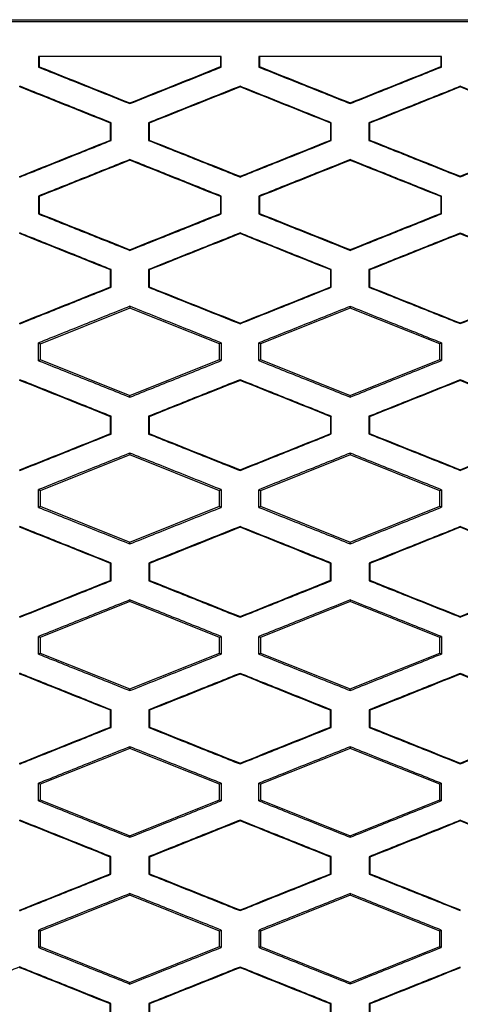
# Model space of a CAD drawing. Header units: millimetres. Extents: x -1263 to 1500, y -1080 to 1468.
# Tile 93 of 166: x 308 to 320, y 193 to 220. Entities that reach past the tile are written whole.
import ezdxf

# ---------------------------------------------------------------- set-up
doc = ezdxf.new("R2010")
doc.units = ezdxf.units.MM

msp = doc.modelspace()

# ---------------------------------------------------------------- linework, layer by layer
at = {"color": 7, "linetype": 'Continuous', "lineweight": 25}
for p, q in [((285.21, 219.538), (331.605, 219.538)), ((288.486, 219.488), (328.318, 219.488)), ((308.918, 218.538), (308.918, 218.245)), ((313.878, 218.538), (313.878, 218.258)), ((313.896, 218.246), (313.896, 218.538)), ((314.92, 218.538), (314.919, 218.246)), ((319.876, 218.538), (319.876, 218.26)), ((319.893, 218.248), (319.893, 218.538)), ((308.918, 218.245), (308.936, 218.257)), ((313.896, 218.246), (313.878, 218.258)), ((314.919, 218.246), (314.937, 218.258)), ((319.893, 218.248), (319.876, 218.26)), ((308.408, 217.707), (308.408, 217.726)), ((314.408, 217.706), (314.408, 217.725)), ((320.408, 217.704), (320.408, 217.722)), ((311.408, 217.25), (311.408, 217.269)), ((317.408, 217.252), (317.408, 217.271)), ((310.897, 216.73), (310.879, 216.719)), ((310.897, 216.245), (310.897, 216.73)), ((311.919, 216.73), (311.919, 216.245)), ((311.919, 216.73), (311.936, 216.719)), ((316.895, 216.729), (316.877, 216.718)), ((316.895, 216.246), (316.895, 216.729)), ((317.921, 216.729), (317.921, 216.247)), ((317.921, 216.729), (317.938, 216.717)), ((310.897, 216.245), (310.879, 216.257)), ((311.919, 216.245), (311.936, 216.257)), ((316.895, 216.246), (316.877, 216.258)), ((317.921, 216.247), (317.938, 216.259)), ((311.408, 215.726), (311.408, 215.707)), ((317.408, 215.724), (317.408, 215.705)), ((308.408, 215.249), (308.408, 215.268)), ((314.408, 215.25), (314.408, 215.269)), ((320.408, 215.253), (320.408, 215.272)), ((308.918, 214.731), (308.918, 214.245)), ((308.918, 214.731), (308.936, 214.719)), ((313.879, 214.718), (313.896, 214.73)), ((313.879, 214.718), (313.879, 214.258)), ((313.896, 214.246), (313.896, 214.73)), ((314.919, 214.73), (314.919, 214.246)), ((314.919, 214.73), (314.937, 214.718)), ((319.876, 214.717), (319.893, 214.728)), ((319.876, 214.717), (319.876, 214.259)), ((319.893, 214.248), (319.893, 214.728)), ((308.918, 214.245), (308.936, 214.257)), ((313.896, 214.246), (313.879, 214.258)), ((314.919, 214.246), (314.937, 214.258)), ((319.893, 214.248), (319.876, 214.259)), ((308.408, 213.707), (308.408, 213.726)), ((314.408, 213.707), (314.408, 213.725)), ((320.408, 213.704), (320.408, 213.722)), ((311.408, 213.25), (311.408, 213.269)), ((317.408, 213.252), (317.408, 213.271)), ((310.897, 212.73), (310.879, 212.719)), ((310.897, 212.245), (310.897, 212.73)), ((311.919, 212.73), (311.919, 212.245)), ((311.919, 212.73), (311.936, 212.719)), ((316.895, 212.729), (316.877, 212.718)), ((316.895, 212.247), (316.895, 212.729)), ((317.921, 212.729), (317.921, 212.247)), ((317.921, 212.729), (317.938, 212.717)), ((310.897, 212.245), (310.879, 212.257)), ((311.919, 212.245), (311.936, 212.257)), ((316.895, 212.247), (316.877, 212.258)), ((317.921, 212.247), (317.938, 212.259)), ((311.408, 211.677), (308.964, 210.699)), ((311.408, 211.726), (311.408, 211.677)), ((313.851, 210.7), (311.408, 211.677)), ((317.408, 211.677), (314.964, 210.7)), ((317.408, 211.724), (317.408, 211.677)), ((319.851, 210.7), (317.408, 211.677)), ((308.408, 211.25), (308.408, 211.268)), ((314.408, 211.251), (314.408, 211.269)), ((320.408, 211.254), (320.408, 211.272)), ((308.964, 210.699), (308.919, 210.73)), ((308.964, 210.699), (308.964, 210.276)), ((313.896, 210.73), (313.851, 210.7)), ((313.851, 210.276), (313.851, 210.7)), ((314.964, 210.7), (314.92, 210.73)), ((314.964, 210.7), (314.964, 210.276)), ((319.893, 210.728), (319.851, 210.7)), ((319.851, 210.276), (319.851, 210.7)), ((308.919, 210.245), (308.964, 210.276)), ((308.964, 210.276), (311.408, 209.299)), ((311.408, 209.299), (313.851, 210.276)), ((313.851, 210.276), (313.896, 210.246)), ((314.92, 210.246), (314.964, 210.276)), ((314.964, 210.276), (317.408, 209.299)), ((317.408, 209.299), (319.851, 210.276)), ((319.851, 210.276), (319.893, 210.248)), ((308.408, 209.707), (308.408, 209.726)), ((314.408, 209.706), (314.408, 209.725)), ((320.408, 209.703), (320.408, 209.722)), ((311.408, 209.25), (311.408, 209.299)), ((317.408, 209.252), (317.408, 209.299)), ((310.896, 208.73), (310.879, 208.718)), ((310.896, 208.246), (310.896, 208.73)), ((311.919, 208.73), (311.919, 208.246)), ((311.919, 208.73), (311.937, 208.718)), ((316.895, 208.729), (316.877, 208.717)), ((316.895, 208.247), (316.895, 208.729)), ((317.921, 208.729), (317.921, 208.247)), ((317.921, 208.729), (317.939, 208.717)), ((310.896, 208.246), (310.879, 208.257)), ((311.919, 208.246), (311.937, 208.258)), ((316.895, 208.247), (316.877, 208.259)), ((317.921, 208.247), (317.939, 208.259)), ((311.408, 207.725), (311.408, 207.677)), ((317.408, 207.724), (317.408, 207.677)), ((311.408, 207.677), (308.964, 206.699)), ((313.851, 206.7), (311.408, 207.677)), ((317.408, 207.677), (314.964, 206.7)), ((319.851, 206.7), (317.408, 207.677)), ((308.408, 207.25), (308.408, 207.269)), ((314.408, 207.251), (314.408, 207.27)), ((320.408, 207.254), (320.408, 207.273)), ((308.964, 206.699), (308.919, 206.73)), ((308.964, 206.699), (308.964, 206.276)), ((313.895, 206.73), (313.851, 206.7)), ((313.851, 206.276), (313.851, 206.7)), ((314.964, 206.7), (314.92, 206.729)), ((314.964, 206.7), (314.964, 206.276)), ((319.893, 206.728), (319.851, 206.7)), ((319.851, 206.276), (319.851, 206.7)), ((308.919, 206.246), (308.964, 206.276)), ((308.964, 206.276), (311.408, 205.299)), ((311.408, 205.299), (313.851, 206.276)), ((313.851, 206.276), (313.895, 206.246)), ((314.92, 206.247), (314.964, 206.276)), ((314.964, 206.276), (317.408, 205.299)), ((317.408, 205.299), (319.851, 206.276)), ((319.851, 206.276), (319.893, 206.248)), ((308.408, 205.706), (308.408, 205.725)), ((314.408, 205.705), (314.408, 205.724)), ((320.408, 205.703), (320.408, 205.721)), ((311.408, 205.251), (311.408, 205.299)), ((317.408, 205.253), (317.408, 205.299)), ((310.896, 204.73), (310.878, 204.718)), ((310.895, 204.246), (310.896, 204.73)), ((311.92, 204.729), (311.92, 204.246)), ((311.92, 204.729), (311.938, 204.718)), ((316.894, 204.729), (316.876, 204.717)), ((316.894, 204.247), (316.894, 204.729)), ((317.922, 204.728), (317.922, 204.248)), ((317.922, 204.728), (317.94, 204.716)), ((310.895, 204.246), (310.878, 204.258)), ((311.92, 204.246), (311.938, 204.258)), ((316.894, 204.247), (316.876, 204.259)), ((317.922, 204.248), (317.94, 204.26)), ((311.408, 203.724), (311.408, 203.677)), ((317.408, 203.723), (317.408, 203.677)), ((311.408, 203.677), (308.964, 202.699)), ((313.851, 202.7), (311.408, 203.677)), ((317.408, 203.677), (314.964, 202.7)), ((319.851, 202.7), (317.408, 203.677)), ((308.407, 203.252), (308.407, 203.27)), ((308.408, 203.251), (308.408, 203.27)), ((314.408, 203.252), (314.408, 203.271)), ((320.408, 203.255), (320.408, 203.274)), ((308.964, 202.699), (308.92, 202.729)), ((308.964, 202.699), (308.964, 202.276)), ((313.894, 202.729), (313.851, 202.7)), ((313.851, 202.276), (313.851, 202.7)), ((314.964, 202.7), (314.921, 202.729)), ((314.964, 202.7), (314.964, 202.276)), ((319.892, 202.727), (319.851, 202.7)), ((319.851, 202.276), (319.851, 202.7)), ((308.92, 202.247), (308.964, 202.276)), ((308.964, 202.276), (311.408, 201.299)), ((311.408, 201.299), (313.851, 202.276)), ((313.851, 202.276), (313.894, 202.247)), ((314.922, 202.247), (314.964, 202.276)), ((314.964, 202.276), (317.408, 201.299)), ((317.408, 201.299), (319.851, 202.276)), ((319.851, 202.276), (319.892, 202.249)), ((308.407, 201.705), (308.407, 201.724)), ((308.408, 201.705), (308.408, 201.724)), ((314.408, 201.704), (314.408, 201.723)), ((320.408, 201.701), (320.408, 201.72)), ((311.408, 201.252), (311.408, 201.299)), ((317.408, 201.254), (317.408, 201.299)), ((310.894, 200.729), (310.877, 200.717)), ((310.894, 200.247), (310.894, 200.729)), ((311.921, 200.729), (311.922, 200.247)), ((311.921, 200.729), (311.939, 200.717)), ((316.893, 200.728), (316.875, 200.716)), ((316.893, 200.248), (316.893, 200.728)), ((317.923, 200.727), (317.923, 200.249)), ((317.923, 200.727), (317.941, 200.716)), ((310.894, 200.247), (310.877, 200.259)), ((311.922, 200.247), (311.939, 200.259)), ((316.893, 200.248), (316.875, 200.26)), ((317.923, 200.249), (317.941, 200.26)), ((311.408, 199.677), (308.964, 198.699)), ((311.408, 199.723), (311.408, 199.677)), ((313.851, 198.7), (311.408, 199.677)), ((317.408, 199.677), (314.964, 198.7)), ((317.408, 199.721), (317.408, 199.677)), ((319.851, 198.7), (317.408, 199.677)), ((308.407, 199.253), (308.407, 199.272)), ((308.408, 199.253), (308.408, 199.271)), ((314.408, 199.254), (314.408, 199.273)), ((320.408, 199.257), (320.408, 199.276)), ((308.964, 198.699), (308.922, 198.728)), ((308.964, 198.699), (308.964, 198.276)), ((313.893, 198.728), (313.851, 198.7)), ((313.851, 198.276), (313.851, 198.7)), ((314.964, 198.7), (314.923, 198.728)), ((314.964, 198.7), (314.964, 198.276)), ((319.89, 198.726), (319.851, 198.7)), ((319.851, 198.276), (319.851, 198.7)), ((308.922, 198.248), (308.964, 198.276)), ((308.964, 198.276), (311.408, 197.299)), ((311.408, 197.299), (313.851, 198.276)), ((313.851, 198.276), (313.893, 198.248)), ((314.923, 198.248), (314.964, 198.276)), ((314.964, 198.276), (317.408, 197.299)), ((317.408, 197.299), (319.851, 198.276)), ((319.851, 198.276), (319.89, 198.25)), ((308.407, 197.703), (308.407, 197.722)), ((308.408, 197.703), (308.408, 197.722)), ((314.408, 197.703), (314.408, 197.721)), ((320.408, 197.7), (320.408, 197.718)), ((311.408, 197.254), (311.408, 197.299)), ((317.408, 197.256), (317.408, 197.299)), ((310.893, 196.728), (310.875, 196.716)), ((310.893, 196.248), (310.893, 196.728)), ((311.923, 196.728), (311.923, 196.248)), ((311.923, 196.728), (311.94, 196.716)), ((316.891, 196.727), (316.874, 196.715)), ((316.891, 196.249), (316.891, 196.727)), ((317.925, 196.726), (317.925, 196.25)), ((317.925, 196.726), (317.942, 196.714)), ((310.893, 196.248), (310.875, 196.26)), ((311.923, 196.248), (311.941, 196.26)), ((316.891, 196.249), (316.873, 196.261)), ((317.925, 196.25), (317.943, 196.262)), ((311.408, 195.677), (308.965, 194.699)), ((311.408, 195.721), (311.408, 195.677)), ((313.851, 194.7), (311.408, 195.677)), ((317.408, 195.677), (314.965, 194.7)), ((317.408, 195.719), (317.408, 195.677)), ((319.851, 194.7), (317.408, 195.677)), ((308.407, 195.255), (308.407, 195.274)), ((308.408, 195.255), (308.408, 195.273)), ((314.408, 195.256), (314.408, 195.274)), ((308.965, 194.699), (308.924, 194.727)), ((308.965, 194.699), (308.965, 194.276)), ((313.891, 194.727), (313.851, 194.7)), ((313.851, 194.276), (313.851, 194.7)), ((314.965, 194.7), (314.925, 194.727)), ((314.965, 194.7), (314.965, 194.276)), ((319.889, 194.725), (319.851, 194.7)), ((319.851, 194.276), (319.851, 194.7)), ((308.924, 194.249), (308.965, 194.276)), ((308.965, 194.276), (311.408, 193.299)), ((311.408, 193.299), (313.851, 194.276)), ((313.851, 194.276), (313.891, 194.249)), ((314.925, 194.25), (314.965, 194.276)), ((314.965, 194.276), (317.408, 193.299)), ((317.408, 193.299), (319.851, 194.276)), ((319.851, 194.276), (319.888, 194.251)), ((308.407, 193.701), (308.407, 193.72)), ((308.408, 193.701), (308.408, 193.72)), ((314.408, 193.7), (314.408, 193.719)), ((311.408, 193.256), (311.408, 193.299)), ((317.408, 193.258), (317.408, 193.299)), ((310.891, 192.726), (310.873, 192.714)), ((310.891, 192.25), (310.891, 192.726)), ((311.925, 192.726), (311.925, 192.25)), ((311.925, 192.726), (311.943, 192.714)), ((316.889, 192.725), (316.872, 192.713)), ((316.889, 192.251), (316.889, 192.725)), ((317.927, 192.725), (317.927, 192.251)), ((317.927, 192.725), (317.945, 192.713))]:
    msp.add_line(p, q, dxfattribs=at)
for points, knots in [([(313.896, 218.538), (313.343, 218.538), (312.236, 218.538), (310.577, 218.538), (309.471, 218.538), (308.918, 218.538)], [0, 0, 0, 0, 0.333425, 0.666756, 1, 1, 1, 1]), ([(319.893, 218.538), (319.34, 218.538), (318.235, 218.538), (316.577, 218.538), (315.472, 218.538), (314.92, 218.538)], [0, 0, 0, 0, 0.333531, 0.666861, 1, 1, 1, 1]), ([(308.918, 218.245), (309.333, 218.079), (310.163, 217.748), (310.993, 217.416), (311.408, 217.25)], [0, 0, 0, 0, 0.499916, 1, 1, 1, 1]), ([(311.408, 217.25), (311.822, 217.416), (312.652, 217.748), (313.481, 218.08), (313.896, 218.246)], [0, 0, 0, 0, 0.499761, 1, 1, 1, 1]), ([(314.919, 218.246), (315.334, 218.08), (316.163, 217.749), (316.993, 217.418), (317.408, 217.252)], [0, 0, 0, 0, 0.499669, 1, 1, 1, 1]), ([(317.408, 217.252), (317.821, 217.418), (318.65, 217.75), (319.479, 218.082), (319.893, 218.248)], [0, 0, 0, 0, 0.499562, 1, 1, 1, 1]), ([(310.897, 216.73), (310.483, 216.896), (309.653, 217.228), (308.823, 217.56), (308.407, 217.726)], [0, 0, 0, 0, 0.4987513, 1, 1, 1, 1]), ([(314.408, 217.725), (313.993, 217.559), (313.163, 217.228), (312.333, 216.896), (311.919, 216.73)], [0, 0, 0, 0, 0.500256, 1, 1, 1, 1]), ([(316.895, 216.729), (316.48, 216.895), (315.651, 217.227), (314.822, 217.559), (314.408, 217.725)], [0, 0, 0, 0, 0.500319, 1, 1, 1, 1]), ([(320.408, 217.722), (319.993, 217.557), (319.164, 217.226), (318.335, 216.895), (317.921, 216.729)], [0, 0, 0, 0, 0.5004451, 1, 1, 1, 1]), ([(322.891, 216.727), (322.477, 216.893), (321.649, 217.225), (320.821, 217.557), (320.408, 217.722)], [0, 0, 0, 0, 0.5004569, 1, 1, 1, 1]), ([(308.407, 215.249), (308.823, 215.415), (309.653, 215.748), (310.483, 216.08), (310.897, 216.245)], [0, 0, 0, 0, 0.501209, 1, 1, 1, 1]), ([(311.919, 216.245), (312.333, 216.08), (313.163, 215.748), (313.993, 215.416), (314.408, 215.25)], [0, 0, 0, 0, 0.499781, 1, 1, 1, 1]), ([(314.408, 215.25), (314.822, 215.416), (315.651, 215.748), (316.48, 216.08), (316.895, 216.246)], [0, 0, 0, 0, 0.499644, 1, 1, 1, 1]), ([(317.921, 216.247), (318.335, 216.081), (319.164, 215.75), (319.993, 215.419), (320.408, 215.253)], [0, 0, 0, 0, 0.499594, 1, 1, 1, 1]), ([(320.408, 215.253), (320.821, 215.419), (321.649, 215.751), (322.477, 216.083), (322.891, 216.249)], [0, 0, 0, 0, 0.499505, 1, 1, 1, 1]), ([(311.408, 215.726), (310.993, 215.56), (310.163, 215.228), (309.333, 214.897), (308.918, 214.731)], [0, 0, 0, 0, 0.50012, 1, 1, 1, 1]), ([(313.896, 214.73), (313.481, 214.896), (312.652, 215.228), (311.822, 215.56), (311.408, 215.726)], [0, 0, 0, 0, 0.500202, 1, 1, 1, 1]), ([(317.408, 215.724), (316.993, 215.558), (316.163, 215.227), (315.334, 214.896), (314.919, 214.73)], [0, 0, 0, 0, 0.500368, 1, 1, 1, 1]), ([(319.893, 214.728), (319.479, 214.895), (318.65, 215.226), (317.822, 215.558), (317.408, 215.724)], [0, 0, 0, 0, 0.500399, 1, 1, 1, 1]), ([(308.918, 214.245), (309.333, 214.079), (310.163, 213.747), (310.993, 213.416), (311.408, 213.25)], [0, 0, 0, 0, 0.499922, 1, 1, 1, 1]), ([(311.408, 213.25), (311.822, 213.416), (312.652, 213.748), (313.481, 214.08), (313.896, 214.246)], [0, 0, 0, 0, 0.499756, 1, 1, 1, 1]), ([(314.919, 214.246), (315.334, 214.08), (316.163, 213.749), (316.993, 213.418), (317.408, 213.252)], [0, 0, 0, 0, 0.499675, 1, 1, 1, 1]), ([(317.408, 213.252), (317.822, 213.418), (318.65, 213.75), (319.479, 214.081), (319.893, 214.248)], [0, 0, 0, 0, 0.4995576, 1, 1, 1, 1]), ([(310.897, 212.73), (310.483, 212.896), (309.653, 213.228), (308.823, 213.56), (308.407, 213.727)], [0, 0, 0, 0, 0.498742, 1, 1, 1, 1]), ([(314.408, 213.725), (313.993, 213.559), (313.163, 213.228), (312.333, 212.896), (311.919, 212.73)], [0, 0, 0, 0, 0.50026, 1, 1, 1, 1]), ([(316.895, 212.729), (316.48, 212.895), (315.651, 213.227), (314.822, 213.559), (314.408, 213.725)], [0, 0, 0, 0, 0.500313, 1, 1, 1, 1]), ([(320.408, 213.722), (319.993, 213.557), (319.164, 213.226), (318.335, 212.895), (317.921, 212.729)], [0, 0, 0, 0, 0.500449, 1, 1, 1, 1]), ([(322.891, 212.727), (322.477, 212.893), (321.649, 213.225), (320.821, 213.557), (320.408, 213.722)], [0, 0, 0, 0, 0.50045, 1, 1, 1, 1]), ([(308.407, 211.249), (308.823, 211.416), (309.653, 211.748), (310.483, 212.08), (310.897, 212.245)], [0, 0, 0, 0, 0.50126, 1, 1, 1, 1]), ([(311.919, 212.245), (312.333, 212.08), (313.163, 211.748), (313.993, 211.416), (314.408, 211.251)], [0, 0, 0, 0, 0.499785, 1, 1, 1, 1]), ([(314.408, 211.251), (314.822, 211.416), (315.651, 211.748), (316.48, 212.08), (316.895, 212.247)], [0, 0, 0, 0, 0.499642, 1, 1, 1, 1]), ([(317.921, 212.247), (318.335, 212.081), (319.164, 211.75), (319.993, 211.419), (320.408, 211.254)], [0, 0, 0, 0, 0.499598, 1, 1, 1, 1]), ([(320.408, 211.254), (320.821, 211.419), (321.649, 211.751), (322.477, 212.083), (322.891, 212.249)], [0, 0, 0, 0, 0.4995032, 1, 1, 1, 1]), ([(311.408, 211.726), (310.993, 211.56), (310.163, 211.228), (309.333, 210.896), (308.919, 210.73)], [0, 0, 0, 0, 0.500122, 1, 1, 1, 1]), ([(313.896, 210.73), (313.481, 210.896), (312.652, 211.228), (311.822, 211.56), (311.408, 211.726)], [0, 0, 0, 0, 0.500199, 1, 1, 1, 1]), ([(317.408, 211.724), (316.993, 211.558), (316.163, 211.227), (315.334, 210.895), (314.92, 210.73)], [0, 0, 0, 0, 0.500368, 1, 1, 1, 1]), ([(319.893, 210.728), (319.479, 210.894), (318.65, 211.226), (317.822, 211.558), (317.408, 211.724)], [0, 0, 0, 0, 0.500395, 1, 1, 1, 1]), ([(308.919, 210.245), (309.333, 210.079), (310.163, 209.748), (310.993, 209.416), (311.408, 209.25)], [0, 0, 0, 0, 0.499923, 1, 1, 1, 1]), ([(311.408, 209.25), (311.822, 209.416), (312.652, 209.748), (313.481, 210.08), (313.896, 210.246)], [0, 0, 0, 0, 0.499756, 1, 1, 1, 1]), ([(314.92, 210.246), (315.334, 210.081), (316.163, 209.749), (316.993, 209.418), (317.408, 209.252)], [0, 0, 0, 0, 0.499678, 1, 1, 1, 1]), ([(317.408, 209.252), (317.822, 209.418), (318.65, 209.75), (319.479, 210.082), (319.893, 210.248)], [0, 0, 0, 0, 0.499559, 1, 1, 1, 1]), ([(310.896, 208.73), (310.482, 208.896), (309.653, 209.228), (308.823, 209.56), (308.407, 209.726)], [0, 0, 0, 0, 0.498734, 1, 1, 1, 1]), ([(314.408, 209.725), (313.993, 209.559), (313.163, 209.228), (312.334, 208.896), (311.919, 208.73)], [0, 0, 0, 0, 0.500259, 1, 1, 1, 1]), ([(316.895, 208.729), (316.48, 208.895), (315.651, 209.227), (314.822, 209.559), (314.408, 209.725)], [0, 0, 0, 0, 0.500312, 1, 1, 1, 1]), ([(320.408, 209.722), (319.993, 209.556), (319.164, 209.225), (318.335, 208.894), (317.921, 208.729)], [0, 0, 0, 0, 0.500447, 1, 1, 1, 1]), ([(322.891, 208.727), (322.477, 208.893), (321.649, 209.225), (320.821, 209.556), (320.408, 209.722)], [0, 0, 0, 0, 0.5004489, 1, 1, 1, 1]), ([(308.407, 207.25), (308.823, 207.416), (309.653, 207.748), (310.482, 208.08), (310.896, 208.246)], [0, 0, 0, 0, 0.501318, 1, 1, 1, 1]), ([(311.919, 208.246), (312.334, 208.08), (313.163, 207.748), (313.993, 207.417), (314.408, 207.251)], [0, 0, 0, 0, 0.499783, 1, 1, 1, 1]), ([(314.408, 207.251), (314.822, 207.417), (315.651, 207.749), (316.48, 208.081), (316.895, 208.247)], [0, 0, 0, 0, 0.499645, 1, 1, 1, 1]), ([(317.921, 208.247), (318.335, 208.082), (319.164, 207.751), (319.993, 207.42), (320.408, 207.254)], [0, 0, 0, 0, 0.499597, 1, 1, 1, 1]), ([(320.408, 207.254), (320.821, 207.42), (321.649, 207.752), (322.477, 208.083), (322.891, 208.249)], [0, 0, 0, 0, 0.499507, 1, 1, 1, 1]), ([(311.408, 207.725), (310.993, 207.559), (310.163, 207.228), (309.334, 206.896), (308.919, 206.73)], [0, 0, 0, 0, 0.500119, 1, 1, 1, 1]), ([(313.895, 206.73), (313.481, 206.896), (312.651, 207.228), (311.822, 207.56), (311.408, 207.725)], [0, 0, 0, 0, 0.500201, 1, 1, 1, 1]), ([(317.408, 207.724), (316.993, 207.558), (316.164, 207.226), (315.335, 206.895), (314.92, 206.729)], [0, 0, 0, 0, 0.500364, 1, 1, 1, 1]), ([(319.893, 206.728), (319.478, 206.894), (318.65, 207.226), (317.822, 207.558), (317.408, 207.724)], [0, 0, 0, 0, 0.500397, 1, 1, 1, 1]), ([(308.919, 206.246), (309.334, 206.08), (310.163, 205.748), (310.993, 205.417), (311.408, 205.251)], [0, 0, 0, 0, 0.499918, 1, 1, 1, 1]), ([(311.408, 205.251), (311.822, 205.417), (312.651, 205.749), (313.48, 206.08), (313.895, 206.246)], [0, 0, 0, 0, 0.4997621, 1, 1, 1, 1]), ([(314.92, 206.247), (315.335, 206.081), (316.164, 205.75), (316.993, 205.419), (317.408, 205.253)], [0, 0, 0, 0, 0.499674, 1, 1, 1, 1]), ([(317.408, 205.253), (317.822, 205.419), (318.65, 205.75), (319.478, 206.082), (319.893, 206.248)], [0, 0, 0, 0, 0.499565, 1, 1, 1, 1]), ([(310.896, 204.73), (310.482, 204.895), (309.652, 205.227), (308.823, 205.559), (308.407, 205.725)], [0, 0, 0, 0, 0.498731, 1, 1, 1, 1]), ([(314.408, 205.724), (313.993, 205.558), (313.164, 205.227), (312.334, 204.895), (311.92, 204.729)], [0, 0, 0, 0, 0.500253, 1, 1, 1, 1]), ([(316.894, 204.729), (316.479, 204.895), (315.651, 205.227), (314.822, 205.558), (314.408, 205.724)], [0, 0, 0, 0, 0.500317, 1, 1, 1, 1]), ([(320.408, 205.721), (319.993, 205.556), (319.165, 205.225), (318.336, 204.894), (317.922, 204.728)], [0, 0, 0, 0, 0.5004396, 1, 1, 1, 1]), ([(322.89, 204.726), (322.476, 204.892), (321.649, 205.224), (320.821, 205.556), (320.408, 205.721)], [0, 0, 0, 0, 0.500453, 1, 1, 1, 1]), ([(308.407, 203.251), (308.823, 203.417), (309.652, 203.749), (310.482, 204.081), (310.895, 204.246)], [0, 0, 0, 0, 0.501378, 1, 1, 1, 1]), ([(311.92, 204.246), (312.335, 204.081), (313.164, 203.749), (313.993, 203.418), (314.408, 203.252)], [0, 0, 0, 0, 0.499777, 1, 1, 1, 1]), ([(314.408, 203.252), (314.822, 203.418), (315.651, 203.75), (316.479, 204.081), (316.894, 204.247)], [0, 0, 0, 0, 0.499654, 1, 1, 1, 1]), ([(317.922, 204.248), (318.336, 204.082), (319.165, 203.752), (319.993, 203.421), (320.408, 203.255)], [0, 0, 0, 0, 0.4995913, 1, 1, 1, 1]), ([(320.408, 203.255), (320.821, 203.421), (321.649, 203.752), (322.476, 204.084), (322.89, 204.25)], [0, 0, 0, 0, 0.4995165, 1, 1, 1, 1]), ([(311.408, 203.724), (310.993, 203.559), (310.164, 203.227), (309.335, 202.895), (308.92, 202.729)], [0, 0, 0, 0, 0.50011, 1, 1, 1, 1]), ([(313.894, 202.729), (313.48, 202.895), (312.651, 203.227), (311.822, 203.559), (311.408, 203.724)], [0, 0, 0, 0, 0.500208, 1, 1, 1, 1]), ([(317.408, 203.723), (316.993, 203.557), (316.164, 203.226), (315.335, 202.894), (314.921, 202.729)], [0, 0, 0, 0, 0.500355, 1, 1, 1, 1]), ([(319.892, 202.727), (319.477, 202.893), (318.65, 203.225), (317.821, 203.557), (317.408, 203.723)], [0, 0, 0, 0, 0.500404, 1, 1, 1, 1]), ([(308.92, 202.247), (309.335, 202.081), (310.164, 201.749), (310.993, 201.418), (311.408, 201.252)], [0, 0, 0, 0, 0.499909, 1, 1, 1, 1]), ([(311.408, 201.252), (311.822, 201.418), (312.651, 201.75), (313.48, 202.081), (313.894, 202.247)], [0, 0, 0, 0, 0.499773, 1, 1, 1, 1]), ([(314.922, 202.247), (315.336, 202.082), (316.164, 201.751), (316.993, 201.42), (317.408, 201.254)], [0, 0, 0, 0, 0.499665, 1, 1, 1, 1]), ([(317.408, 201.254), (317.821, 201.42), (318.649, 201.751), (319.477, 202.083), (319.892, 202.249)], [0, 0, 0, 0, 0.499577, 1, 1, 1, 1]), ([(310.894, 200.729), (310.481, 200.894), (309.652, 201.226), (308.823, 201.558), (308.407, 201.724)], [0, 0, 0, 0, 0.498739, 1, 1, 1, 1]), ([(314.408, 201.723), (313.993, 201.557), (313.164, 201.226), (312.336, 200.894), (311.921, 200.729)], [0, 0, 0, 0, 0.500242, 1, 1, 1, 1]), ([(316.893, 200.728), (316.478, 200.894), (315.65, 201.225), (314.822, 201.557), (314.408, 201.723)], [0, 0, 0, 0, 0.500326, 1, 1, 1, 1]), ([(320.408, 201.72), (319.993, 201.555), (319.165, 201.224), (318.337, 200.893), (317.923, 200.727)], [0, 0, 0, 0, 0.500428, 1, 1, 1, 1]), ([(322.889, 200.725), (322.475, 200.891), (321.648, 201.223), (320.821, 201.554), (320.408, 201.72)], [0, 0, 0, 0, 0.500463, 1, 1, 1, 1]), ([(308.407, 199.252), (308.823, 199.419), (309.652, 199.75), (310.481, 200.082), (310.894, 200.247)], [0, 0, 0, 0, 0.501434, 1, 1, 1, 1]), ([(311.922, 200.247), (312.336, 200.082), (313.164, 199.75), (313.993, 199.419), (314.408, 199.254)], [0, 0, 0, 0, 0.499765, 1, 1, 1, 1]), ([(314.408, 199.254), (314.822, 199.419), (315.65, 199.751), (316.478, 200.082), (316.893, 200.248)], [0, 0, 0, 0, 0.499667, 1, 1, 1, 1]), ([(317.923, 200.249), (318.337, 200.083), (319.165, 199.753), (319.993, 199.422), (320.408, 199.257)], [0, 0, 0, 0, 0.4995796, 1, 1, 1, 1]), ([(320.408, 199.257), (320.821, 199.422), (321.648, 199.754), (322.475, 200.085), (322.889, 200.251)], [0, 0, 0, 0, 0.4995306, 1, 1, 1, 1]), ([(311.408, 199.723), (310.993, 199.557), (310.165, 199.226), (309.336, 198.894), (308.922, 198.728)], [0, 0, 0, 0, 0.500097, 1, 1, 1, 1]), ([(313.893, 198.728), (313.479, 198.894), (312.65, 199.226), (311.822, 199.557), (311.408, 199.723)], [0, 0, 0, 0, 0.500221, 1, 1, 1, 1]), ([(317.408, 199.721), (316.993, 199.555), (316.165, 199.224), (315.337, 198.893), (314.923, 198.728)], [0, 0, 0, 0, 0.50034, 1, 1, 1, 1]), ([(319.89, 198.726), (319.476, 198.892), (318.649, 199.224), (317.821, 199.555), (317.408, 199.721)], [0, 0, 0, 0, 0.500416, 1, 1, 1, 1]), ([(308.922, 198.248), (309.336, 198.082), (310.165, 197.751), (310.993, 197.42), (311.408, 197.254)], [0, 0, 0, 0, 0.499894, 1, 1, 1, 1]), ([(311.408, 197.254), (311.822, 197.42), (312.65, 197.751), (313.478, 198.082), (313.893, 198.248)], [0, 0, 0, 0, 0.499788, 1, 1, 1, 1]), ([(314.923, 198.248), (315.337, 198.083), (316.165, 197.752), (316.993, 197.421), (317.408, 197.256)], [0, 0, 0, 0, 0.49965, 1, 1, 1, 1]), ([(317.408, 197.256), (317.821, 197.421), (318.649, 197.753), (319.476, 198.084), (319.89, 198.25)], [0, 0, 0, 0, 0.499593, 1, 1, 1, 1]), ([(310.893, 196.728), (310.48, 196.893), (309.651, 197.225), (308.822, 197.556), (308.407, 197.723)], [0, 0, 0, 0, 0.4987621, 1, 1, 1, 1]), ([(314.408, 197.721), (313.993, 197.556), (313.165, 197.224), (312.337, 196.893), (311.923, 196.728)], [0, 0, 0, 0, 0.500226, 1, 1, 1, 1]), ([(316.891, 196.727), (316.477, 196.893), (315.649, 197.224), (314.821, 197.556), (314.408, 197.721)], [0, 0, 0, 0, 0.500342, 1, 1, 1, 1]), ([(320.408, 197.718), (319.994, 197.553), (319.166, 197.222), (318.338, 196.892), (317.925, 196.726)], [0, 0, 0, 0, 0.500411, 1, 1, 1, 1]), ([(322.888, 196.724), (322.474, 196.89), (321.647, 197.222), (320.821, 197.553), (320.408, 197.718)], [0, 0, 0, 0, 0.500478, 1, 1, 1, 1]), ([(308.407, 195.254), (308.823, 195.42), (309.651, 195.752), (310.48, 196.083), (310.893, 196.248)], [0, 0, 0, 0, 0.501483, 1, 1, 1, 1]), ([(311.923, 196.248), (312.337, 196.083), (313.165, 195.752), (313.994, 195.421), (314.408, 195.256)], [0, 0, 0, 0, 0.499747, 1, 1, 1, 1]), ([(314.408, 195.256), (314.821, 195.421), (315.649, 195.752), (316.477, 196.084), (316.891, 196.249)], [0, 0, 0, 0, 0.499686, 1, 1, 1, 1]), ([(317.925, 196.25), (318.339, 196.085), (319.166, 195.754), (319.994, 195.424), (320.408, 195.259)], [0, 0, 0, 0, 0.499562, 1, 1, 1, 1]), ([(311.408, 195.721), (310.994, 195.555), (310.166, 195.224), (309.338, 194.893), (308.924, 194.727)], [0, 0, 0, 0, 0.500078, 1, 1, 1, 1]), ([(313.891, 194.727), (313.477, 194.893), (312.649, 195.224), (311.822, 195.556), (311.408, 195.721)], [0, 0, 0, 0, 0.500239, 1, 1, 1, 1]), ([(317.408, 195.719), (316.994, 195.554), (316.166, 195.223), (315.338, 194.892), (314.925, 194.727)], [0, 0, 0, 0, 0.500321, 1, 1, 1, 1]), ([(319.889, 194.725), (319.475, 194.891), (318.648, 195.222), (317.821, 195.554), (317.408, 195.719)], [0, 0, 0, 0, 0.500434, 1, 1, 1, 1]), ([(308.924, 194.249), (309.338, 194.083), (310.166, 193.752), (310.994, 193.422), (311.408, 193.256)], [0, 0, 0, 0, 0.4998739, 1, 1, 1, 1]), ([(311.408, 193.256), (311.822, 193.422), (312.649, 193.753), (313.477, 194.084), (313.891, 194.249)], [0, 0, 0, 0, 0.499808, 1, 1, 1, 1]), ([(314.925, 194.25), (315.339, 194.084), (316.166, 193.754), (316.994, 193.423), (317.408, 193.258)], [0, 0, 0, 0, 0.49963, 1, 1, 1, 1]), ([(317.408, 193.258), (317.821, 193.423), (318.648, 193.754), (319.475, 194.086), (319.888, 194.251)], [0, 0, 0, 0, 0.499613, 1, 1, 1, 1]), ([(308.407, 193.721), (307.992, 193.554), (307.164, 193.223), (306.336, 192.892), (305.923, 192.726)], [0, 0, 0, 0, 0.501197, 1, 1, 1, 1]), ([(310.891, 192.726), (310.478, 192.892), (309.65, 193.223), (308.822, 193.554), (308.407, 193.721)], [0, 0, 0, 0, 0.498803, 1, 1, 1, 1]), ([(314.408, 193.719), (313.994, 193.554), (313.166, 193.223), (312.339, 192.892), (311.925, 192.726)], [0, 0, 0, 0, 0.500206, 1, 1, 1, 1]), ([(316.889, 192.725), (316.475, 192.891), (315.648, 193.222), (314.821, 193.554), (314.408, 193.719)], [0, 0, 0, 0, 0.500362, 1, 1, 1, 1]), ([(320.408, 193.716), (319.994, 193.551), (319.167, 193.221), (318.34, 192.89), (317.927, 192.725)], [0, 0, 0, 0, 0.500391, 1, 1, 1, 1])]:
    msp.add_open_spline(points, degree=3, knots=knots, dxfattribs=at)
for points in [[(308.936, 218.538), (308.936, 218.444), (308.936, 218.351), (308.936, 218.257)], [(314.937, 218.538), (314.937, 218.445), (314.937, 218.351), (314.937, 218.258)], [(308.936, 218.257), (309.76, 217.928), (310.584, 217.598), (311.408, 217.269)], [(311.408, 217.269), (312.231, 217.598), (313.055, 217.928), (313.878, 218.258)], [(314.937, 218.258), (315.761, 217.929), (316.584, 217.6), (317.408, 217.271)], [(317.408, 217.271), (318.23, 217.6), (319.053, 217.93), (319.876, 218.26)], [(308.407, 217.707), (308.407, 217.707), (308.407, 217.707), (308.408, 217.707)], [(310.879, 216.719), (310.055, 217.048), (309.231, 217.378), (308.408, 217.707)], [(314.408, 217.706), (313.584, 217.377), (312.76, 217.048), (311.936, 216.719)], [(316.877, 216.718), (316.054, 217.047), (315.231, 217.377), (314.408, 217.706)], [(320.408, 217.704), (319.584, 217.375), (318.761, 217.046), (317.938, 216.717)], [(322.874, 216.715), (322.052, 217.045), (321.23, 217.374), (320.408, 217.704)], [(310.879, 216.257), (310.879, 216.411), (310.879, 216.565), (310.879, 216.719)], [(311.936, 216.719), (311.936, 216.565), (311.936, 216.411), (311.936, 216.257)], [(316.877, 216.258), (316.877, 216.411), (316.877, 216.564), (316.877, 216.718)], [(317.938, 216.717), (317.938, 216.564), (317.938, 216.411), (317.938, 216.259)], [(308.408, 215.268), (309.231, 215.598), (310.055, 215.927), (310.879, 216.257)], [(311.936, 216.257), (312.76, 215.928), (313.584, 215.599), (314.408, 215.269)], [(314.408, 215.269), (315.231, 215.599), (316.054, 215.929), (316.877, 216.258)], [(317.938, 216.259), (318.761, 215.93), (319.585, 215.601), (320.408, 215.272)], [(320.408, 215.272), (321.23, 215.602), (322.052, 215.931), (322.874, 216.261)], [(311.408, 215.707), (310.584, 215.378), (309.76, 215.048), (308.936, 214.719)], [(313.879, 214.718), (313.055, 215.048), (312.231, 215.378), (311.408, 215.707)], [(317.408, 215.705), (316.584, 215.376), (315.76, 215.047), (314.937, 214.718)], [(319.876, 214.717), (319.053, 215.046), (318.23, 215.376), (317.408, 215.705)], [(308.408, 215.268), (308.407, 215.268), (308.407, 215.268), (308.407, 215.269)], [(308.936, 214.719), (308.936, 214.565), (308.936, 214.411), (308.936, 214.257)], [(314.937, 214.718), (314.937, 214.565), (314.937, 214.411), (314.937, 214.258)], [(308.936, 214.257), (309.76, 213.928), (310.584, 213.598), (311.408, 213.269)], [(311.408, 213.269), (312.231, 213.598), (313.055, 213.928), (313.879, 214.258)], [(314.937, 214.258), (315.761, 213.929), (316.584, 213.6), (317.408, 213.271)], [(317.408, 213.271), (318.23, 213.6), (319.053, 213.93), (319.876, 214.259)], [(308.407, 213.707), (308.407, 213.707), (308.407, 213.707), (308.408, 213.707)], [(310.879, 212.719), (310.055, 213.048), (309.231, 213.378), (308.408, 213.707)], [(314.408, 213.707), (313.584, 213.377), (312.76, 213.048), (311.936, 212.719)], [(316.877, 212.718), (316.054, 213.047), (315.231, 213.377), (314.408, 213.707)], [(320.408, 213.704), (319.585, 213.375), (318.761, 213.046), (317.938, 212.717)], [(322.874, 212.715), (322.052, 213.045), (321.23, 213.374), (320.408, 213.704)], [(310.879, 212.257), (310.879, 212.411), (310.879, 212.565), (310.879, 212.719)], [(311.936, 212.719), (311.936, 212.565), (311.936, 212.411), (311.936, 212.257)], [(316.877, 212.258), (316.877, 212.411), (316.877, 212.564), (316.877, 212.718)], [(317.938, 212.717), (317.938, 212.564), (317.938, 212.412), (317.938, 212.259)], [(308.408, 211.268), (309.231, 211.598), (310.055, 211.928), (310.879, 212.257)], [(311.936, 212.257), (312.76, 211.928), (313.584, 211.599), (314.408, 211.269)], [(314.408, 211.269), (315.231, 211.599), (316.054, 211.929), (316.877, 212.258)], [(317.938, 212.259), (318.761, 211.93), (319.585, 211.601), (320.408, 211.272)], [(320.408, 211.272), (321.23, 211.602), (322.052, 211.931), (322.874, 212.261)], [(308.408, 211.268), (308.407, 211.268), (308.407, 211.269), (308.407, 211.269)], [(308.919, 210.245), (308.919, 210.407), (308.919, 210.569), (308.919, 210.73)], [(313.896, 210.73), (313.896, 210.569), (313.896, 210.407), (313.896, 210.246)], [(314.92, 210.246), (314.92, 210.407), (314.92, 210.569), (314.92, 210.73)], [(319.893, 210.728), (319.893, 210.568), (319.893, 210.408), (319.893, 210.248)], [(308.408, 209.707), (308.407, 209.707), (308.407, 209.707), (308.407, 209.707)], [(310.879, 208.718), (310.055, 209.048), (309.231, 209.377), (308.408, 209.707)], [(314.408, 209.706), (313.584, 209.377), (312.76, 209.048), (311.937, 208.718)], [(316.877, 208.717), (316.054, 209.047), (315.231, 209.377), (314.408, 209.706)], [(320.408, 209.703), (319.585, 209.375), (318.762, 209.046), (317.939, 208.717)], [(322.874, 208.715), (322.052, 209.044), (321.23, 209.374), (320.408, 209.703)], [(310.879, 208.257), (310.879, 208.411), (310.879, 208.565), (310.879, 208.718)], [(311.937, 208.718), (311.937, 208.565), (311.937, 208.411), (311.937, 208.258)], [(316.877, 208.259), (316.877, 208.412), (316.877, 208.564), (316.877, 208.717)], [(317.939, 208.717), (317.939, 208.564), (317.939, 208.412), (317.939, 208.259)], [(308.408, 207.269), (309.231, 207.598), (310.055, 207.928), (310.879, 208.257)], [(311.937, 208.258), (312.76, 207.928), (313.584, 207.599), (314.408, 207.27)], [(314.408, 207.27), (315.231, 207.6), (316.054, 207.929), (316.877, 208.259)], [(317.939, 208.259), (318.762, 207.93), (319.585, 207.602), (320.408, 207.273)], [(320.408, 207.273), (321.23, 207.602), (322.052, 207.932), (322.874, 208.261)], [(308.408, 207.269), (308.407, 207.269), (308.407, 207.269), (308.407, 207.269)], [(308.919, 206.246), (308.919, 206.407), (308.919, 206.569), (308.919, 206.73)], [(313.895, 206.73), (313.895, 206.569), (313.895, 206.407), (313.895, 206.246)], [(314.92, 206.247), (314.92, 206.408), (314.92, 206.568), (314.92, 206.729)], [(319.893, 206.728), (319.893, 206.568), (319.893, 206.408), (319.893, 206.248)], [(308.408, 205.706), (308.407, 205.706), (308.407, 205.706), (308.407, 205.706)], [(310.878, 204.718), (310.055, 205.047), (309.231, 205.377), (308.408, 205.706)], [(314.408, 205.705), (313.584, 205.376), (312.761, 205.047), (311.938, 204.718)], [(316.876, 204.717), (316.054, 205.046), (315.231, 205.376), (314.408, 205.705)], [(320.408, 205.703), (319.585, 205.374), (318.762, 205.045), (317.94, 204.716)], [(322.873, 204.714), (322.051, 205.044), (321.23, 205.373), (320.408, 205.703)], [(310.878, 204.258), (310.878, 204.411), (310.878, 204.565), (310.878, 204.718)], [(311.938, 204.718), (311.938, 204.564), (311.938, 204.411), (311.938, 204.258)], [(316.876, 204.259), (316.876, 204.412), (316.876, 204.564), (316.876, 204.717)], [(317.94, 204.716), (317.94, 204.564), (317.94, 204.412), (317.94, 204.26)], [(308.408, 203.27), (309.231, 203.599), (310.055, 203.929), (310.878, 204.258)], [(311.938, 204.258), (312.761, 203.929), (313.584, 203.6), (314.408, 203.271)], [(314.408, 203.271), (315.231, 203.6), (316.053, 203.93), (316.876, 204.259)], [(317.94, 204.26), (318.762, 203.931), (319.585, 203.603), (320.408, 203.274)], [(320.408, 203.274), (321.23, 203.603), (322.051, 203.932), (322.873, 204.262)], [(308.407, 203.27), (308.406, 203.27), (308.406, 203.27), (308.406, 203.27)], [(308.408, 203.27), (308.407, 203.27), (308.407, 203.27), (308.407, 203.27)], [(308.92, 202.247), (308.92, 202.407), (308.92, 202.568), (308.92, 202.729)], [(313.894, 202.729), (313.894, 202.568), (313.894, 202.408), (313.894, 202.247)], [(314.922, 202.247), (314.921, 202.408), (314.921, 202.568), (314.921, 202.729)], [(319.892, 202.727), (319.892, 202.568), (319.892, 202.408), (319.892, 202.249)], [(308.406, 201.705), (308.406, 201.705), (308.407, 201.705), (308.407, 201.705)], [(308.408, 201.705), (308.407, 201.705), (308.407, 201.705), (308.407, 201.705)], [(310.877, 200.717), (310.054, 201.046), (309.231, 201.376), (308.408, 201.705)], [(314.408, 201.704), (313.585, 201.375), (312.762, 201.046), (311.939, 200.717)], [(316.875, 200.716), (316.053, 201.045), (315.23, 201.375), (314.408, 201.704)], [(320.408, 201.701), (319.586, 201.373), (318.763, 201.044), (317.941, 200.716)], [(322.872, 200.714), (322.051, 201.043), (321.229, 201.372), (320.408, 201.701)], [(310.877, 200.259), (310.877, 200.412), (310.877, 200.564), (310.877, 200.717)], [(311.939, 200.717), (311.939, 200.564), (311.939, 200.412), (311.939, 200.259)], [(316.875, 200.26), (316.875, 200.412), (316.875, 200.564), (316.875, 200.716)], [(317.941, 200.716), (317.941, 200.564), (317.941, 200.412), (317.941, 200.26)], [(308.408, 199.271), (309.231, 199.601), (310.054, 199.93), (310.877, 200.259)], [(311.939, 200.259), (312.762, 199.93), (313.585, 199.601), (314.408, 199.273)], [(314.408, 199.273), (315.23, 199.602), (316.053, 199.931), (316.875, 200.26)], [(317.941, 200.26), (318.763, 199.932), (319.586, 199.604), (320.408, 199.276)], [(320.408, 199.276), (321.229, 199.605), (322.05, 199.934), (322.872, 200.263)], [(308.407, 199.272), (308.407, 199.272), (308.406, 199.272), (308.406, 199.271)], [(308.408, 199.271), (308.407, 199.272), (308.407, 199.272), (308.407, 199.272)], [(308.922, 198.248), (308.922, 198.408), (308.922, 198.568), (308.922, 198.728)], [(313.893, 198.728), (313.893, 198.568), (313.893, 198.408), (313.893, 198.248)], [(314.923, 198.248), (314.923, 198.408), (314.923, 198.568), (314.923, 198.728)], [(319.89, 198.726), (319.89, 198.568), (319.89, 198.409), (319.89, 198.25)], [(308.406, 197.703), (308.406, 197.703), (308.407, 197.703), (308.407, 197.703)], [(308.408, 197.703), (308.407, 197.703), (308.407, 197.703), (308.407, 197.703)], [(310.875, 196.716), (310.053, 197.045), (309.23, 197.374), (308.408, 197.703)], [(314.408, 197.703), (313.585, 197.374), (312.763, 197.045), (311.94, 196.716)], [(316.874, 196.715), (316.052, 197.044), (315.23, 197.373), (314.408, 197.703)], [(320.408, 197.7), (319.586, 197.371), (318.764, 197.043), (317.942, 196.714)], [(322.87, 196.713), (322.049, 197.042), (321.229, 197.371), (320.408, 197.7)], [(310.875, 196.26), (310.875, 196.412), (310.875, 196.564), (310.875, 196.716)], [(311.94, 196.716), (311.941, 196.564), (311.941, 196.412), (311.941, 196.26)], [(316.873, 196.261), (316.874, 196.412), (316.874, 196.564), (316.874, 196.715)], [(317.942, 196.714), (317.943, 196.563), (317.943, 196.413), (317.943, 196.262)], [(308.408, 195.273), (309.23, 195.602), (310.053, 195.931), (310.875, 196.26)], [(311.941, 196.26), (312.763, 195.932), (313.585, 195.603), (314.408, 195.274)], [(314.408, 195.274), (315.23, 195.603), (316.052, 195.932), (316.873, 196.261)], [(317.943, 196.262), (318.764, 195.934), (319.586, 195.606), (320.408, 195.277)], [(308.407, 195.274), (308.407, 195.274), (308.406, 195.274), (308.406, 195.273)], [(308.408, 195.273), (308.408, 195.274), (308.407, 195.274), (308.407, 195.274)], [(308.924, 194.249), (308.924, 194.408), (308.924, 194.568), (308.924, 194.727)], [(313.891, 194.727), (313.891, 194.568), (313.891, 194.408), (313.891, 194.249)], [(314.925, 194.25), (314.925, 194.409), (314.925, 194.568), (314.925, 194.727)], [(319.889, 194.725), (319.889, 194.567), (319.888, 194.409), (319.888, 194.251)], [(308.406, 193.701), (308.406, 193.701), (308.407, 193.701), (308.407, 193.701)], [(308.408, 193.701), (308.408, 193.701), (308.407, 193.701), (308.407, 193.701)], [(310.873, 192.714), (310.052, 193.043), (309.23, 193.372), (308.408, 193.701)], [(314.408, 193.7), (313.586, 193.372), (312.764, 193.043), (311.943, 192.714)], [(316.872, 192.713), (316.05, 193.042), (315.229, 193.371), (314.408, 193.7)], [(320.408, 193.698), (319.587, 193.369), (318.766, 193.041), (317.945, 192.713)], [(310.873, 192.261), (310.873, 192.412), (310.873, 192.563), (310.873, 192.714)], [(311.943, 192.714), (311.943, 192.563), (311.943, 192.412), (311.943, 192.262)], [(316.871, 192.263), (316.872, 192.413), (316.872, 192.563), (316.872, 192.713)], [(317.945, 192.713), (317.945, 192.563), (317.945, 192.413), (317.945, 192.263)]]:
    msp.add_open_spline(points, degree=3, dxfattribs=at)

doc.saveas('drawing.dxf')
